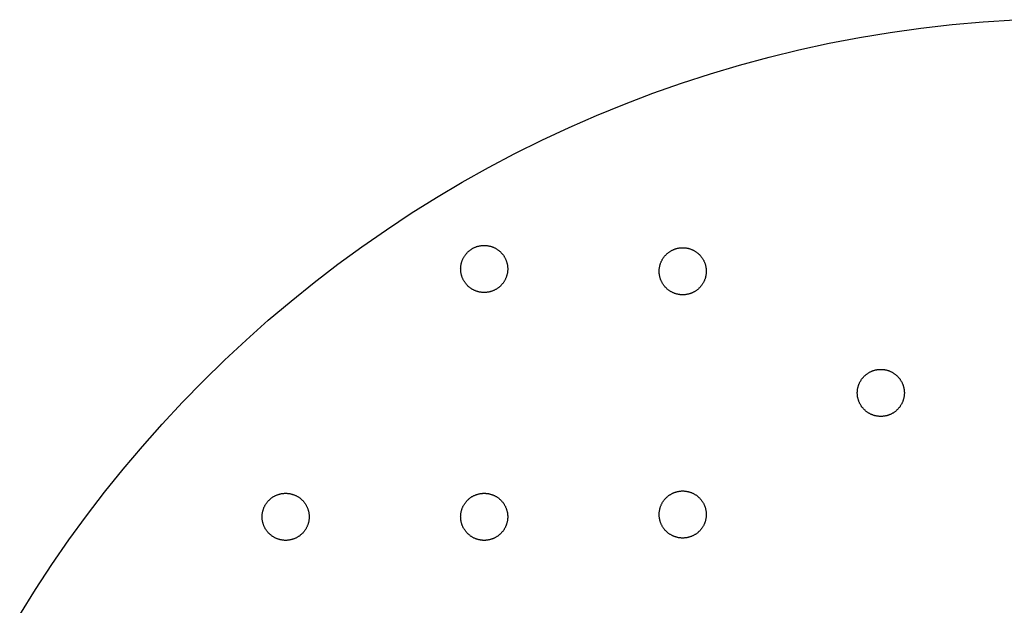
# Model space of a CAD drawing. Header units: millimetres. Extents: x 5 to 608, y 13 to 122.
# Tile 6 of 40: x 75 to 115, y 89 to 113. Entities that reach past the tile are written whole.
import ezdxf

# ---------------------------------------------------------------- set-up
doc = ezdxf.new("R2010")
doc.units = ezdxf.units.MM
doc.layers.add('Calque 7', color=12, linetype='Continuous', true_color=0xe30613)

msp = doc.modelspace()

# ---------------------------------------------------------------- linework, layer by layer
at = {"layer": 'Calque 7', "color": 12, "true_color": 0xe30613}
for points in [[(75.31, 88.623), (75.948, 89.645), (76.61, 90.651), (77.296, 91.64), (78.004, 92.612), (78.735, 93.565), (79.489, 94.5), (80.264, 95.417), (81.06, 96.315), (81.878, 97.193), (82.716, 98.051), (83.574, 98.889), (84.452, 99.707), (85.35, 100.503), (86.267, 101.278), (87.202, 102.031), (88.155, 102.762), (89.127, 103.471), (90.116, 104.156), (91.122, 104.819), (92.144, 105.457), (93.183, 106.071), (94.238, 106.661), (95.309, 107.226), (96.394, 107.765), (97.494, 108.279), (98.609, 108.766), (99.738, 109.228), (100.88, 109.662), (102.035, 110.069), (103.203, 110.448), (104.383, 110.799), (105.576, 111.122), (106.779, 111.415), (107.995, 111.68), (109.22, 111.915), (110.457, 112.12), (111.703, 112.294), (112.959, 112.437), (114.224, 112.55), (115.498, 112.631)], [(93.117, 102.574), (93.118, 102.599), (93.119, 102.623), (93.12, 102.647), (93.122, 102.671), (93.125, 102.695), (93.128, 102.719), (93.132, 102.742), (93.137, 102.766), (93.142, 102.789), (93.147, 102.811), (93.153, 102.834), (93.16, 102.857), (93.167, 102.879), (93.175, 102.901), (93.183, 102.922), (93.192, 102.944), (93.201, 102.965), (93.211, 102.986), (93.221, 103.007), (93.232, 103.027), (93.243, 103.047), (93.255, 103.067), (93.267, 103.086), (93.28, 103.105), (93.293, 103.124), (93.306, 103.142), (93.32, 103.161), (93.334, 103.178), (93.349, 103.196), (93.364, 103.213), (93.38, 103.23), (93.396, 103.246), (93.412, 103.262), (93.429, 103.277), (93.446, 103.292), (93.463, 103.307), (93.481, 103.321), (93.499, 103.335), (93.517, 103.349), (93.536, 103.362), (93.555, 103.374), (93.575, 103.387), (93.594, 103.398), (93.615, 103.409), (93.635, 103.42), (93.655, 103.43), (93.676, 103.44), (93.698, 103.449), (93.719, 103.458), (93.741, 103.466), (93.763, 103.474), (93.785, 103.481), (93.807, 103.488), (93.83, 103.494), (93.853, 103.5), (93.876, 103.505), (93.899, 103.509), (93.923, 103.513), (93.946, 103.516), (93.97, 103.519), (93.994, 103.521), (94.018, 103.523), (94.043, 103.524), (94.067, 103.524)], [(94.067, 103.524), (94.092, 103.524), (94.116, 103.523), (94.14, 103.521), (94.164, 103.519), (94.188, 103.516), (94.212, 103.513), (94.235, 103.509), (94.259, 103.505), (94.282, 103.5), (94.305, 103.494), (94.327, 103.488), (94.35, 103.481), (94.372, 103.474), (94.394, 103.466), (94.416, 103.458), (94.437, 103.449), (94.458, 103.44), (94.479, 103.43), (94.5, 103.42), (94.52, 103.409), (94.54, 103.398), (94.56, 103.387), (94.579, 103.374), (94.598, 103.362), (94.617, 103.349), (94.636, 103.335), (94.654, 103.321), (94.672, 103.307), (94.689, 103.292), (94.706, 103.277), (94.723, 103.262), (94.739, 103.246), (94.755, 103.23), (94.771, 103.213), (94.786, 103.196), (94.8, 103.178), (94.815, 103.161), (94.829, 103.142), (94.842, 103.124), (94.855, 103.105), (94.868, 103.086), (94.88, 103.067), (94.891, 103.047), (94.903, 103.027), (94.913, 103.007), (94.924, 102.986), (94.933, 102.965), (94.943, 102.944), (94.951, 102.922), (94.96, 102.901), (94.967, 102.879), (94.975, 102.857), (94.981, 102.834), (94.987, 102.811), (94.993, 102.789), (94.998, 102.766), (95.003, 102.742), (95.006, 102.719), (95.01, 102.695), (95.012, 102.671), (95.015, 102.647), (95.016, 102.623), (95.017, 102.599), (95.017, 102.574)], [(101.135, 102.481), (101.135, 102.506), (101.136, 102.53), (101.137, 102.554), (101.14, 102.578), (101.142, 102.602), (101.146, 102.626), (101.149, 102.649), (101.154, 102.673), (101.159, 102.696), (101.165, 102.719), (101.171, 102.741), (101.177, 102.764), (101.185, 102.786), (101.192, 102.808), (101.201, 102.83), (101.209, 102.851), (101.219, 102.872), (101.228, 102.893), (101.239, 102.914), (101.249, 102.934), (101.261, 102.954), (101.272, 102.974), (101.284, 102.993), (101.297, 103.012), (101.31, 103.031), (101.323, 103.05), (101.337, 103.068), (101.352, 103.086), (101.366, 103.103), (101.381, 103.12), (101.397, 103.137), (101.413, 103.153), (101.429, 103.169), (101.446, 103.184), (101.463, 103.2), (101.48, 103.214), (101.498, 103.229), (101.516, 103.243), (101.535, 103.256), (101.554, 103.269), (101.573, 103.282), (101.592, 103.294), (101.612, 103.305), (101.632, 103.317), (101.652, 103.327), (101.673, 103.338), (101.694, 103.347), (101.715, 103.357), (101.736, 103.365), (101.758, 103.374), (101.78, 103.381), (101.802, 103.389), (101.825, 103.395), (101.847, 103.401), (101.87, 103.407), (101.893, 103.412), (101.917, 103.416), (101.94, 103.42), (101.964, 103.424), (101.988, 103.426), (102.012, 103.429), (102.036, 103.43), (102.06, 103.431), (102.085, 103.431)], [(102.085, 103.431), (102.109, 103.431), (102.134, 103.43), (102.158, 103.429), (102.182, 103.426), (102.206, 103.424), (102.229, 103.42), (102.253, 103.416), (102.276, 103.412), (102.299, 103.407), (102.322, 103.401), (102.345, 103.395), (102.367, 103.389), (102.389, 103.381), (102.411, 103.374), (102.433, 103.365), (102.454, 103.357), (102.476, 103.347), (102.496, 103.338), (102.517, 103.327), (102.537, 103.317), (102.557, 103.305), (102.577, 103.294), (102.597, 103.282), (102.616, 103.269), (102.635, 103.256), (102.653, 103.243), (102.671, 103.229), (102.689, 103.214), (102.706, 103.2), (102.723, 103.184), (102.74, 103.169), (102.756, 103.153), (102.772, 103.137), (102.788, 103.12), (102.803, 103.103), (102.818, 103.086), (102.832, 103.068), (102.846, 103.05), (102.859, 103.031), (102.872, 103.012), (102.885, 102.993), (102.897, 102.974), (102.909, 102.954), (102.92, 102.934), (102.931, 102.914), (102.941, 102.893), (102.951, 102.872), (102.96, 102.851), (102.969, 102.83), (102.977, 102.808), (102.985, 102.786), (102.992, 102.764), (102.999, 102.741), (103.005, 102.719), (103.01, 102.696), (103.015, 102.673), (103.02, 102.649), (103.024, 102.626), (103.027, 102.602), (103.03, 102.578), (103.032, 102.554), (103.033, 102.53), (103.034, 102.506), (103.035, 102.481)], [(94.067, 101.624), (94.043, 101.624), (94.018, 101.625), (93.994, 101.627), (93.97, 101.629), (93.946, 101.632), (93.923, 101.635), (93.899, 101.639), (93.876, 101.643), (93.853, 101.648), (93.83, 101.654), (93.807, 101.66), (93.785, 101.667), (93.763, 101.674), (93.741, 101.682), (93.719, 101.69), (93.698, 101.699), (93.676, 101.708), (93.655, 101.718), (93.635, 101.728), (93.615, 101.739), (93.594, 101.75), (93.575, 101.762), (93.555, 101.774), (93.536, 101.786), (93.517, 101.799), (93.499, 101.813), (93.481, 101.827), (93.463, 101.841), (93.446, 101.856), (93.429, 101.871), (93.412, 101.886), (93.396, 101.902), (93.38, 101.919), (93.364, 101.935), (93.349, 101.952), (93.334, 101.97), (93.32, 101.988), (93.306, 102.006), (93.293, 102.024), (93.28, 102.043), (93.267, 102.062), (93.255, 102.082), (93.243, 102.101), (93.232, 102.121), (93.221, 102.142), (93.211, 102.162), (93.201, 102.183), (93.192, 102.204), (93.183, 102.226), (93.175, 102.247), (93.167, 102.269), (93.16, 102.292), (93.153, 102.314), (93.147, 102.337), (93.142, 102.36), (93.137, 102.383), (93.132, 102.406), (93.128, 102.429), (93.125, 102.453), (93.122, 102.477), (93.12, 102.501), (93.119, 102.525), (93.118, 102.55), (93.117, 102.574)], [(95.017, 102.574), (95.017, 102.55), (95.016, 102.525), (95.015, 102.501), (95.012, 102.477), (95.01, 102.453), (95.006, 102.429), (95.003, 102.406), (94.998, 102.383), (94.993, 102.36), (94.987, 102.337), (94.981, 102.314), (94.975, 102.292), (94.967, 102.269), (94.96, 102.247), (94.951, 102.226), (94.943, 102.204), (94.933, 102.183), (94.924, 102.162), (94.913, 102.142), (94.903, 102.121), (94.891, 102.101), (94.88, 102.082), (94.868, 102.062), (94.855, 102.043), (94.842, 102.024), (94.829, 102.006), (94.815, 101.988), (94.8, 101.97), (94.786, 101.952), (94.771, 101.935), (94.755, 101.919), (94.739, 101.902), (94.723, 101.886), (94.706, 101.871), (94.689, 101.856), (94.672, 101.841), (94.654, 101.827), (94.636, 101.813), (94.617, 101.799), (94.598, 101.786), (94.579, 101.774), (94.56, 101.762), (94.54, 101.75), (94.52, 101.739), (94.5, 101.728), (94.479, 101.718), (94.458, 101.708), (94.437, 101.699), (94.416, 101.69), (94.394, 101.682), (94.372, 101.674), (94.35, 101.667), (94.327, 101.66), (94.305, 101.654), (94.282, 101.648), (94.259, 101.643), (94.235, 101.639), (94.212, 101.635), (94.188, 101.632), (94.164, 101.629), (94.14, 101.627), (94.116, 101.625), (94.092, 101.624), (94.067, 101.624)], [(102.085, 101.531), (102.06, 101.532), (102.036, 101.532), (102.012, 101.534), (101.988, 101.536), (101.964, 101.539), (101.94, 101.542), (101.917, 101.546), (101.893, 101.551), (101.87, 101.556), (101.847, 101.561), (101.825, 101.567), (101.802, 101.574), (101.78, 101.581), (101.758, 101.589), (101.736, 101.597), (101.715, 101.606), (101.694, 101.615), (101.673, 101.625), (101.652, 101.635), (101.632, 101.646), (101.612, 101.657), (101.592, 101.669), (101.573, 101.681), (101.554, 101.694), (101.535, 101.707), (101.516, 101.72), (101.498, 101.734), (101.48, 101.748), (101.463, 101.763), (101.446, 101.778), (101.429, 101.794), (101.413, 101.81), (101.397, 101.826), (101.381, 101.843), (101.366, 101.86), (101.352, 101.877), (101.337, 101.895), (101.323, 101.913), (101.31, 101.931), (101.297, 101.95), (101.284, 101.969), (101.272, 101.989), (101.261, 102.008), (101.249, 102.028), (101.239, 102.049), (101.228, 102.069), (101.219, 102.09), (101.209, 102.112), (101.201, 102.133), (101.192, 102.155), (101.185, 102.177), (101.177, 102.199), (101.171, 102.221), (101.165, 102.244), (101.159, 102.267), (101.154, 102.29), (101.149, 102.313), (101.146, 102.337), (101.142, 102.36), (101.14, 102.384), (101.137, 102.408), (101.136, 102.432), (101.135, 102.457), (101.135, 102.481)], [(103.035, 102.481), (103.034, 102.457), (103.033, 102.432), (103.032, 102.408), (103.03, 102.384), (103.027, 102.36), (103.024, 102.337), (103.02, 102.313), (103.015, 102.29), (103.01, 102.267), (103.005, 102.244), (102.999, 102.221), (102.992, 102.199), (102.985, 102.177), (102.977, 102.155), (102.969, 102.133), (102.96, 102.112), (102.951, 102.09), (102.941, 102.069), (102.931, 102.049), (102.92, 102.028), (102.909, 102.008), (102.897, 101.989), (102.885, 101.969), (102.872, 101.95), (102.859, 101.931), (102.846, 101.913), (102.832, 101.895), (102.818, 101.877), (102.803, 101.86), (102.788, 101.843), (102.772, 101.826), (102.756, 101.81), (102.74, 101.794), (102.723, 101.778), (102.706, 101.763), (102.689, 101.748), (102.671, 101.734), (102.653, 101.72), (102.635, 101.707), (102.616, 101.694), (102.597, 101.681), (102.577, 101.669), (102.557, 101.657), (102.537, 101.646), (102.517, 101.635), (102.496, 101.625), (102.476, 101.615), (102.454, 101.606), (102.433, 101.597), (102.411, 101.589), (102.389, 101.581), (102.367, 101.574), (102.345, 101.567), (102.322, 101.561), (102.299, 101.556), (102.276, 101.551), (102.253, 101.546), (102.229, 101.542), (102.206, 101.539), (102.182, 101.536), (102.158, 101.534), (102.134, 101.532), (102.109, 101.532), (102.085, 101.531)], [(109.135, 97.574), (109.135, 97.599), (109.136, 97.623), (109.137, 97.647), (109.14, 97.671), (109.142, 97.695), (109.146, 97.719), (109.149, 97.742), (109.154, 97.766), (109.159, 97.789), (109.165, 97.811), (109.171, 97.834), (109.177, 97.857), (109.185, 97.879), (109.192, 97.901), (109.201, 97.922), (109.209, 97.944), (109.219, 97.965), (109.228, 97.986), (109.239, 98.007), (109.249, 98.027), (109.261, 98.047), (109.272, 98.067), (109.284, 98.086), (109.297, 98.105), (109.31, 98.124), (109.323, 98.142), (109.337, 98.161), (109.352, 98.178), (109.366, 98.196), (109.381, 98.213), (109.397, 98.23), (109.413, 98.246), (109.429, 98.262), (109.446, 98.277), (109.463, 98.292), (109.48, 98.307), (109.498, 98.321), (109.516, 98.335), (109.535, 98.349), (109.554, 98.362), (109.573, 98.374), (109.592, 98.387), (109.612, 98.398), (109.632, 98.409), (109.652, 98.42), (109.673, 98.43), (109.694, 98.44), (109.715, 98.449), (109.736, 98.458), (109.758, 98.466), (109.78, 98.474), (109.802, 98.481), (109.825, 98.488), (109.847, 98.494), (109.87, 98.5), (109.893, 98.505), (109.917, 98.509), (109.94, 98.513), (109.964, 98.516), (109.988, 98.519), (110.012, 98.521), (110.036, 98.523), (110.06, 98.524), (110.085, 98.524)], [(110.085, 98.524), (110.109, 98.524), (110.134, 98.523), (110.158, 98.521), (110.182, 98.519), (110.206, 98.516), (110.229, 98.513), (110.253, 98.509), (110.276, 98.505), (110.299, 98.5), (110.322, 98.494), (110.345, 98.488), (110.367, 98.481), (110.389, 98.474), (110.411, 98.466), (110.433, 98.458), (110.454, 98.449), (110.476, 98.44), (110.496, 98.43), (110.517, 98.42), (110.537, 98.409), (110.557, 98.398), (110.577, 98.387), (110.597, 98.374), (110.616, 98.362), (110.635, 98.349), (110.653, 98.335), (110.671, 98.321), (110.689, 98.307), (110.706, 98.292), (110.723, 98.277), (110.74, 98.262), (110.756, 98.246), (110.772, 98.23), (110.788, 98.213), (110.803, 98.196), (110.818, 98.178), (110.832, 98.161), (110.846, 98.142), (110.859, 98.124), (110.872, 98.105), (110.885, 98.086), (110.897, 98.067), (110.909, 98.047), (110.92, 98.027), (110.931, 98.007), (110.941, 97.986), (110.951, 97.965), (110.96, 97.944), (110.969, 97.922), (110.977, 97.901), (110.985, 97.879), (110.992, 97.857), (110.999, 97.834), (111.005, 97.811), (111.01, 97.789), (111.015, 97.766), (111.02, 97.742), (111.024, 97.719), (111.027, 97.695), (111.03, 97.671), (111.032, 97.647), (111.033, 97.623), (111.034, 97.599), (111.035, 97.574)], [(110.085, 96.624), (110.06, 96.624), (110.036, 96.625), (110.012, 96.627), (109.988, 96.629), (109.964, 96.632), (109.94, 96.635), (109.917, 96.639), (109.893, 96.643), (109.87, 96.648), (109.847, 96.654), (109.825, 96.66), (109.802, 96.667), (109.78, 96.674), (109.758, 96.682), (109.736, 96.69), (109.715, 96.699), (109.694, 96.708), (109.673, 96.718), (109.652, 96.728), (109.632, 96.739), (109.612, 96.75), (109.592, 96.762), (109.573, 96.774), (109.554, 96.786), (109.535, 96.799), (109.516, 96.813), (109.498, 96.827), (109.48, 96.841), (109.463, 96.856), (109.446, 96.871), (109.429, 96.886), (109.413, 96.902), (109.397, 96.919), (109.381, 96.935), (109.366, 96.952), (109.352, 96.97), (109.337, 96.988), (109.323, 97.006), (109.31, 97.024), (109.297, 97.043), (109.284, 97.062), (109.272, 97.082), (109.261, 97.101), (109.249, 97.121), (109.239, 97.142), (109.228, 97.162), (109.219, 97.183), (109.209, 97.204), (109.201, 97.226), (109.192, 97.247), (109.185, 97.269), (109.177, 97.292), (109.171, 97.314), (109.165, 97.337), (109.159, 97.36), (109.154, 97.383), (109.149, 97.406), (109.146, 97.429), (109.142, 97.453), (109.14, 97.477), (109.137, 97.501), (109.136, 97.525), (109.135, 97.55), (109.135, 97.574)], [(111.035, 97.574), (111.034, 97.55), (111.033, 97.525), (111.032, 97.501), (111.03, 97.477), (111.027, 97.453), (111.024, 97.429), (111.02, 97.406), (111.015, 97.383), (111.01, 97.36), (111.005, 97.337), (110.999, 97.314), (110.992, 97.292), (110.985, 97.269), (110.977, 97.247), (110.969, 97.226), (110.96, 97.204), (110.951, 97.183), (110.941, 97.162), (110.931, 97.142), (110.92, 97.121), (110.909, 97.101), (110.897, 97.082), (110.885, 97.062), (110.872, 97.043), (110.859, 97.024), (110.846, 97.006), (110.832, 96.988), (110.818, 96.97), (110.803, 96.952), (110.788, 96.935), (110.772, 96.919), (110.756, 96.902), (110.74, 96.886), (110.723, 96.871), (110.706, 96.856), (110.689, 96.841), (110.671, 96.827), (110.653, 96.813), (110.635, 96.799), (110.616, 96.786), (110.597, 96.774), (110.577, 96.762), (110.557, 96.75), (110.537, 96.739), (110.517, 96.728), (110.496, 96.718), (110.476, 96.708), (110.454, 96.699), (110.433, 96.69), (110.411, 96.682), (110.389, 96.674), (110.367, 96.667), (110.345, 96.66), (110.322, 96.654), (110.299, 96.648), (110.276, 96.643), (110.253, 96.639), (110.229, 96.635), (110.206, 96.632), (110.182, 96.629), (110.158, 96.627), (110.134, 96.625), (110.109, 96.624), (110.085, 96.624)], [(85.1, 92.574), (85.1, 92.599), (85.101, 92.623), (85.103, 92.647), (85.105, 92.671), (85.108, 92.695), (85.111, 92.719), (85.115, 92.742), (85.119, 92.766), (85.124, 92.789), (85.13, 92.811), (85.136, 92.834), (85.143, 92.857), (85.15, 92.879), (85.158, 92.901), (85.166, 92.922), (85.175, 92.944), (85.184, 92.965), (85.194, 92.986), (85.204, 93.007), (85.215, 93.027), (85.226, 93.047), (85.237, 93.067), (85.25, 93.086), (85.262, 93.105), (85.275, 93.124), (85.289, 93.142), (85.303, 93.161), (85.317, 93.178), (85.332, 93.196), (85.347, 93.213), (85.362, 93.229), (85.378, 93.246), (85.395, 93.262), (85.411, 93.277), (85.428, 93.292), (85.446, 93.307), (85.463, 93.321), (85.482, 93.335), (85.5, 93.349), (85.519, 93.362), (85.538, 93.374), (85.557, 93.387), (85.577, 93.398), (85.597, 93.409), (85.617, 93.42), (85.638, 93.43), (85.659, 93.44), (85.68, 93.449), (85.702, 93.458), (85.723, 93.466), (85.745, 93.474), (85.767, 93.481), (85.79, 93.488), (85.813, 93.494), (85.835, 93.5), (85.859, 93.505), (85.882, 93.509), (85.905, 93.513), (85.929, 93.516), (85.953, 93.519), (85.977, 93.521), (86.001, 93.523), (86.025, 93.524), (86.05, 93.524)], [(86.05, 93.524), (86.074, 93.524), (86.099, 93.523), (86.123, 93.521), (86.147, 93.519), (86.171, 93.516), (86.195, 93.513), (86.218, 93.509), (86.241, 93.505), (86.264, 93.5), (86.287, 93.494), (86.31, 93.488), (86.332, 93.481), (86.355, 93.474), (86.377, 93.466), (86.398, 93.458), (86.42, 93.449), (86.441, 93.44), (86.462, 93.43), (86.482, 93.42), (86.503, 93.409), (86.523, 93.398), (86.543, 93.387), (86.562, 93.374), (86.581, 93.362), (86.6, 93.349), (86.618, 93.335), (86.636, 93.321), (86.654, 93.307), (86.672, 93.292), (86.689, 93.277), (86.705, 93.262), (86.722, 93.246), (86.738, 93.229), (86.753, 93.213), (86.768, 93.196), (86.783, 93.178), (86.797, 93.161), (86.811, 93.142), (86.825, 93.124), (86.838, 93.105), (86.85, 93.086), (86.862, 93.067), (86.874, 93.047), (86.885, 93.027), (86.896, 93.007), (86.906, 92.986), (86.916, 92.965), (86.925, 92.944), (86.934, 92.922), (86.942, 92.901), (86.95, 92.879), (86.957, 92.857), (86.964, 92.834), (86.97, 92.811), (86.976, 92.789), (86.981, 92.766), (86.985, 92.742), (86.989, 92.719), (86.992, 92.695), (86.995, 92.671), (86.997, 92.647), (86.999, 92.623), (87, 92.599), (87, 92.574)], [(93.117, 92.574), (93.118, 92.599), (93.119, 92.623), (93.12, 92.647), (93.122, 92.671), (93.125, 92.695), (93.128, 92.719), (93.132, 92.742), (93.137, 92.766), (93.142, 92.789), (93.147, 92.811), (93.153, 92.834), (93.16, 92.857), (93.167, 92.879), (93.175, 92.901), (93.183, 92.922), (93.192, 92.944), (93.201, 92.965), (93.211, 92.986), (93.221, 93.007), (93.232, 93.027), (93.243, 93.047), (93.255, 93.067), (93.267, 93.086), (93.28, 93.105), (93.293, 93.124), (93.306, 93.142), (93.32, 93.161), (93.334, 93.178), (93.349, 93.196), (93.364, 93.213), (93.38, 93.229), (93.396, 93.246), (93.412, 93.262), (93.429, 93.277), (93.446, 93.292), (93.463, 93.307), (93.481, 93.321), (93.499, 93.335), (93.517, 93.349), (93.536, 93.362), (93.555, 93.374), (93.575, 93.387), (93.594, 93.398), (93.615, 93.409), (93.635, 93.42), (93.655, 93.43), (93.676, 93.44), (93.698, 93.449), (93.719, 93.458), (93.741, 93.466), (93.763, 93.474), (93.785, 93.481), (93.807, 93.488), (93.83, 93.494), (93.853, 93.5), (93.876, 93.505), (93.899, 93.509), (93.923, 93.513), (93.946, 93.516), (93.97, 93.519), (93.994, 93.521), (94.018, 93.523), (94.043, 93.524), (94.067, 93.524)], [(94.067, 93.524), (94.092, 93.524), (94.116, 93.523), (94.14, 93.521), (94.164, 93.519), (94.188, 93.516), (94.212, 93.513), (94.235, 93.509), (94.259, 93.505), (94.282, 93.5), (94.305, 93.494), (94.327, 93.488), (94.35, 93.481), (94.372, 93.474), (94.394, 93.466), (94.416, 93.458), (94.437, 93.449), (94.458, 93.44), (94.479, 93.43), (94.5, 93.42), (94.52, 93.409), (94.54, 93.398), (94.56, 93.387), (94.579, 93.374), (94.598, 93.362), (94.617, 93.349), (94.636, 93.335), (94.654, 93.321), (94.672, 93.307), (94.689, 93.292), (94.706, 93.277), (94.723, 93.262), (94.739, 93.246), (94.755, 93.229), (94.771, 93.213), (94.786, 93.196), (94.8, 93.178), (94.815, 93.161), (94.829, 93.142), (94.842, 93.124), (94.855, 93.105), (94.868, 93.086), (94.88, 93.067), (94.891, 93.047), (94.903, 93.027), (94.913, 93.007), (94.924, 92.986), (94.933, 92.965), (94.943, 92.944), (94.951, 92.922), (94.96, 92.901), (94.967, 92.879), (94.975, 92.857), (94.981, 92.834), (94.987, 92.811), (94.993, 92.789), (94.998, 92.766), (95.003, 92.742), (95.006, 92.719), (95.01, 92.695), (95.012, 92.671), (95.015, 92.647), (95.016, 92.623), (95.017, 92.599), (95.017, 92.574)], [(101.135, 92.667), (101.135, 92.691), (101.136, 92.716), (101.137, 92.74), (101.14, 92.764), (101.142, 92.788), (101.146, 92.812), (101.149, 92.835), (101.154, 92.858), (101.159, 92.881), (101.165, 92.904), (101.171, 92.927), (101.177, 92.949), (101.185, 92.972), (101.192, 92.994), (101.201, 93.015), (101.209, 93.037), (101.219, 93.058), (101.228, 93.079), (101.239, 93.099), (101.249, 93.12), (101.261, 93.14), (101.272, 93.159), (101.284, 93.179), (101.297, 93.198), (101.31, 93.217), (101.323, 93.235), (101.337, 93.253), (101.352, 93.271), (101.366, 93.289), (101.381, 93.306), (101.397, 93.322), (101.413, 93.339), (101.429, 93.355), (101.446, 93.37), (101.463, 93.385), (101.48, 93.4), (101.498, 93.414), (101.516, 93.428), (101.535, 93.442), (101.554, 93.455), (101.573, 93.467), (101.592, 93.479), (101.612, 93.491), (101.632, 93.502), (101.652, 93.513), (101.673, 93.523), (101.694, 93.533), (101.715, 93.542), (101.736, 93.551), (101.758, 93.559), (101.78, 93.567), (101.802, 93.574), (101.825, 93.581), (101.847, 93.587), (101.87, 93.593), (101.893, 93.598), (101.917, 93.602), (101.94, 93.606), (101.964, 93.609), (101.988, 93.612), (102.012, 93.614), (102.036, 93.616), (102.06, 93.617), (102.085, 93.617)], [(102.085, 93.617), (102.109, 93.617), (102.134, 93.616), (102.158, 93.614), (102.182, 93.612), (102.206, 93.609), (102.229, 93.606), (102.253, 93.602), (102.276, 93.598), (102.299, 93.593), (102.322, 93.587), (102.345, 93.581), (102.367, 93.574), (102.389, 93.567), (102.411, 93.559), (102.433, 93.551), (102.454, 93.542), (102.476, 93.533), (102.496, 93.523), (102.517, 93.513), (102.537, 93.502), (102.557, 93.491), (102.577, 93.479), (102.597, 93.467), (102.616, 93.455), (102.635, 93.442), (102.653, 93.428), (102.671, 93.414), (102.689, 93.4), (102.706, 93.385), (102.723, 93.37), (102.74, 93.355), (102.756, 93.339), (102.772, 93.322), (102.788, 93.306), (102.803, 93.289), (102.818, 93.271), (102.832, 93.253), (102.846, 93.235), (102.859, 93.217), (102.872, 93.198), (102.885, 93.179), (102.897, 93.159), (102.909, 93.14), (102.92, 93.12), (102.931, 93.099), (102.941, 93.079), (102.951, 93.058), (102.96, 93.037), (102.969, 93.015), (102.977, 92.994), (102.985, 92.972), (102.992, 92.949), (102.999, 92.927), (103.005, 92.904), (103.01, 92.881), (103.015, 92.858), (103.02, 92.835), (103.024, 92.812), (103.027, 92.788), (103.03, 92.764), (103.032, 92.74), (103.033, 92.716), (103.034, 92.691), (103.035, 92.667)], [(102.085, 91.717), (102.06, 91.717), (102.036, 91.718), (102.012, 91.72), (101.988, 91.722), (101.964, 91.724), (101.94, 91.728), (101.917, 91.732), (101.893, 91.736), (101.87, 91.741), (101.847, 91.747), (101.825, 91.753), (101.802, 91.76), (101.78, 91.767), (101.758, 91.775), (101.736, 91.783), (101.715, 91.792), (101.694, 91.801), (101.673, 91.811), (101.652, 91.821), (101.632, 91.832), (101.612, 91.843), (101.592, 91.854), (101.573, 91.867), (101.554, 91.879), (101.535, 91.892), (101.516, 91.906), (101.498, 91.92), (101.48, 91.934), (101.463, 91.949), (101.446, 91.964), (101.429, 91.979), (101.413, 91.995), (101.397, 92.011), (101.381, 92.028), (101.366, 92.045), (101.352, 92.063), (101.337, 92.08), (101.323, 92.099), (101.31, 92.117), (101.297, 92.136), (101.284, 92.155), (101.272, 92.174), (101.261, 92.194), (101.249, 92.214), (101.239, 92.234), (101.228, 92.255), (101.219, 92.276), (101.209, 92.297), (101.201, 92.319), (101.192, 92.34), (101.185, 92.362), (101.177, 92.384), (101.171, 92.407), (101.165, 92.429), (101.159, 92.452), (101.154, 92.475), (101.149, 92.499), (101.146, 92.522), (101.142, 92.546), (101.14, 92.57), (101.137, 92.594), (101.136, 92.618), (101.135, 92.642), (101.135, 92.667)], [(103.035, 92.667), (103.034, 92.642), (103.033, 92.618), (103.032, 92.594), (103.03, 92.57), (103.027, 92.546), (103.024, 92.522), (103.02, 92.499), (103.015, 92.475), (103.01, 92.452), (103.005, 92.429), (102.999, 92.407), (102.992, 92.384), (102.985, 92.362), (102.977, 92.34), (102.969, 92.319), (102.96, 92.297), (102.951, 92.276), (102.941, 92.255), (102.931, 92.234), (102.92, 92.214), (102.909, 92.194), (102.897, 92.174), (102.885, 92.155), (102.872, 92.136), (102.859, 92.117), (102.846, 92.099), (102.832, 92.08), (102.818, 92.063), (102.803, 92.045), (102.788, 92.028), (102.772, 92.011), (102.756, 91.995), (102.74, 91.979), (102.723, 91.964), (102.706, 91.949), (102.689, 91.934), (102.671, 91.92), (102.653, 91.906), (102.635, 91.892), (102.616, 91.879), (102.597, 91.867), (102.577, 91.854), (102.557, 91.843), (102.537, 91.832), (102.517, 91.821), (102.496, 91.811), (102.476, 91.801), (102.454, 91.792), (102.433, 91.783), (102.411, 91.775), (102.389, 91.767), (102.367, 91.76), (102.345, 91.753), (102.322, 91.747), (102.299, 91.741), (102.276, 91.736), (102.253, 91.732), (102.229, 91.728), (102.206, 91.724), (102.182, 91.722), (102.158, 91.72), (102.134, 91.718), (102.109, 91.717), (102.085, 91.717)], [(86.05, 91.624), (86.025, 91.624), (86.001, 91.625), (85.977, 91.627), (85.953, 91.629), (85.929, 91.632), (85.905, 91.635), (85.882, 91.639), (85.859, 91.643), (85.835, 91.648), (85.813, 91.654), (85.79, 91.66), (85.767, 91.667), (85.745, 91.674), (85.723, 91.682), (85.702, 91.69), (85.68, 91.699), (85.659, 91.708), (85.638, 91.718), (85.617, 91.728), (85.597, 91.739), (85.577, 91.75), (85.557, 91.762), (85.538, 91.774), (85.519, 91.786), (85.5, 91.799), (85.482, 91.813), (85.463, 91.827), (85.446, 91.841), (85.428, 91.856), (85.411, 91.871), (85.395, 91.886), (85.378, 91.902), (85.362, 91.919), (85.347, 91.935), (85.332, 91.952), (85.317, 91.97), (85.303, 91.988), (85.289, 92.006), (85.275, 92.024), (85.262, 92.043), (85.25, 92.062), (85.237, 92.081), (85.226, 92.101), (85.215, 92.121), (85.204, 92.142), (85.194, 92.162), (85.184, 92.183), (85.175, 92.204), (85.166, 92.226), (85.158, 92.247), (85.15, 92.269), (85.143, 92.292), (85.136, 92.314), (85.13, 92.337), (85.124, 92.36), (85.119, 92.383), (85.115, 92.406), (85.111, 92.429), (85.108, 92.453), (85.105, 92.477), (85.103, 92.501), (85.101, 92.525), (85.1, 92.55), (85.1, 92.574)], [(87, 92.574), (87, 92.55), (86.999, 92.525), (86.997, 92.501), (86.995, 92.477), (86.992, 92.453), (86.989, 92.429), (86.985, 92.406), (86.981, 92.383), (86.976, 92.36), (86.97, 92.337), (86.964, 92.314), (86.957, 92.292), (86.95, 92.269), (86.942, 92.247), (86.934, 92.226), (86.925, 92.204), (86.916, 92.183), (86.906, 92.162), (86.896, 92.142), (86.885, 92.121), (86.874, 92.101), (86.862, 92.081), (86.85, 92.062), (86.838, 92.043), (86.825, 92.024), (86.811, 92.006), (86.797, 91.988), (86.783, 91.97), (86.768, 91.952), (86.753, 91.935), (86.738, 91.919), (86.722, 91.902), (86.705, 91.886), (86.689, 91.871), (86.672, 91.856), (86.654, 91.841), (86.636, 91.827), (86.618, 91.813), (86.6, 91.799), (86.581, 91.786), (86.562, 91.774), (86.543, 91.762), (86.523, 91.75), (86.503, 91.739), (86.482, 91.728), (86.462, 91.718), (86.441, 91.708), (86.42, 91.699), (86.398, 91.69), (86.377, 91.682), (86.355, 91.674), (86.332, 91.667), (86.31, 91.66), (86.287, 91.654), (86.264, 91.648), (86.241, 91.643), (86.218, 91.639), (86.195, 91.635), (86.171, 91.632), (86.147, 91.629), (86.123, 91.627), (86.099, 91.625), (86.074, 91.624), (86.05, 91.624)], [(94.067, 91.624), (94.043, 91.624), (94.018, 91.625), (93.994, 91.627), (93.97, 91.629), (93.946, 91.632), (93.923, 91.635), (93.899, 91.639), (93.876, 91.643), (93.853, 91.648), (93.83, 91.654), (93.807, 91.66), (93.785, 91.667), (93.763, 91.674), (93.741, 91.682), (93.719, 91.69), (93.698, 91.699), (93.676, 91.708), (93.655, 91.718), (93.635, 91.728), (93.615, 91.739), (93.594, 91.75), (93.575, 91.762), (93.555, 91.774), (93.536, 91.786), (93.517, 91.799), (93.499, 91.813), (93.481, 91.827), (93.463, 91.841), (93.446, 91.856), (93.429, 91.871), (93.412, 91.886), (93.396, 91.902), (93.38, 91.919), (93.364, 91.935), (93.349, 91.952), (93.334, 91.97), (93.32, 91.988), (93.306, 92.006), (93.293, 92.024), (93.28, 92.043), (93.267, 92.062), (93.255, 92.081), (93.243, 92.101), (93.232, 92.121), (93.221, 92.142), (93.211, 92.162), (93.201, 92.183), (93.192, 92.204), (93.183, 92.226), (93.175, 92.247), (93.167, 92.269), (93.16, 92.292), (93.153, 92.314), (93.147, 92.337), (93.142, 92.36), (93.137, 92.383), (93.132, 92.406), (93.128, 92.429), (93.125, 92.453), (93.122, 92.477), (93.12, 92.501), (93.119, 92.525), (93.118, 92.55), (93.117, 92.574)], [(95.017, 92.574), (95.017, 92.55), (95.016, 92.525), (95.015, 92.501), (95.012, 92.477), (95.01, 92.453), (95.006, 92.429), (95.003, 92.406), (94.998, 92.383), (94.993, 92.36), (94.987, 92.337), (94.981, 92.314), (94.975, 92.292), (94.967, 92.269), (94.96, 92.247), (94.951, 92.226), (94.943, 92.204), (94.933, 92.183), (94.924, 92.162), (94.913, 92.142), (94.903, 92.121), (94.891, 92.101), (94.88, 92.081), (94.868, 92.062), (94.855, 92.043), (94.842, 92.024), (94.829, 92.006), (94.815, 91.988), (94.8, 91.97), (94.786, 91.952), (94.771, 91.935), (94.755, 91.919), (94.739, 91.902), (94.723, 91.886), (94.706, 91.871), (94.689, 91.856), (94.672, 91.841), (94.654, 91.827), (94.636, 91.813), (94.617, 91.799), (94.598, 91.786), (94.579, 91.774), (94.56, 91.762), (94.54, 91.75), (94.52, 91.739), (94.5, 91.728), (94.479, 91.718), (94.458, 91.708), (94.437, 91.699), (94.416, 91.69), (94.394, 91.682), (94.372, 91.674), (94.35, 91.667), (94.327, 91.66), (94.305, 91.654), (94.282, 91.648), (94.259, 91.643), (94.235, 91.639), (94.212, 91.635), (94.188, 91.632), (94.164, 91.629), (94.14, 91.627), (94.116, 91.625), (94.092, 91.624), (94.067, 91.624)]]:
    msp.add_lwpolyline(points, dxfattribs=at)

doc.saveas('drawing.dxf')
